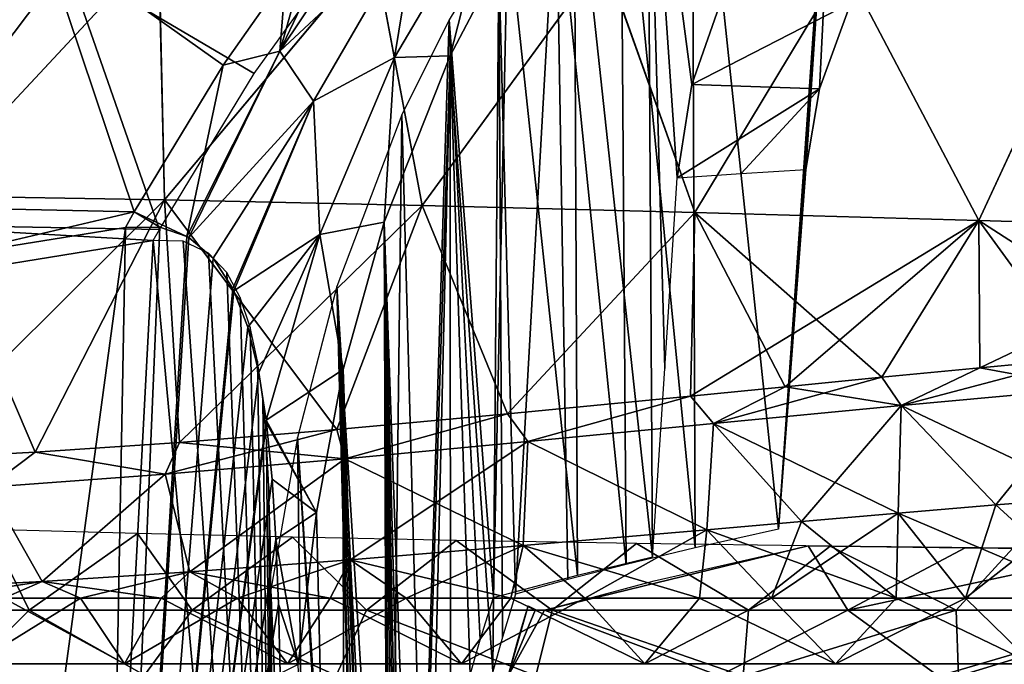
# Model space of a CAD drawing. Header units: millimetres. Extents: x -148 to 148, y -43 to 91.
# Tile 68 of 149: x -74 to -35, y 7 to 33. Entities that reach past the tile are written whole.
import ezdxf

# ---------------------------------------------------------------- set-up
doc = ezdxf.new("R2010")
doc.units = ezdxf.units.MM
doc.header["$LTSCALE"] = 65.185185
for name, color, linetype in [('11', 7, 'CONTINUOUS'), ('12', 7, 'CONTINUOUS'), ('181', 7, 'CONTINUOUS'), ('185', 7, 'CONTINUOUS'), ('186', 7, 'CONTINUOUS'), ('197', 7, 'CONTINUOUS'), ('203', 7, 'CONTINUOUS'), ('208', 7, 'CONTINUOUS'), ('210', 7, 'CONTINUOUS'), ('211', 7, 'CONTINUOUS'), ('233', 7, 'CONTINUOUS'), ('239', 7, 'CONTINUOUS'), ('269', 7, 'CONTINUOUS'), ('291', 7, 'CONTINUOUS'), ('3', 7, 'CONTINUOUS'), ('4', 7, 'CONTINUOUS'), ('6', 7, 'CONTINUOUS'), ('7', 7, 'CONTINUOUS'), ('8', 7, 'CONTINUOUS'), ('9', 7, 'CONTINUOUS')]:
    doc.layers.add(name, color=color, linetype=linetype)

msp = doc.modelspace()

# ---------------------------------------------------------------- linework, layer by layer
at = {"layer": '11', "color": 254, "linetype": 'Continuous', "true_color": 0xb0e0e6}
for points in [[(-31.486, 19.623, 67.603), (-35.483, 19.253, 66.932), (-31.031, 18.43, 68.08), (-31.486, 19.623, 67.603)], [(-35.483, 19.253, 66.932), (-39.433, 18.873, 66.179), (-38.652, 17.739, 66.737), (-35.483, 19.253, 66.932)], [(-31.031, 18.43, 68.08), (-35.483, 19.253, 66.932), (-38.652, 17.739, 66.737), (-31.031, 18.43, 68.08)], [(-39.433, 18.873, 66.179), (-43.32, 18.491, 65.348), (-38.652, 17.739, 66.737), (-39.433, 18.873, 66.179)], [(-43.32, 18.491, 65.348), (-47.128, 18.113, 64.443), (-46.199, 17.011, 65.073), (-43.32, 18.491, 65.348)], [(-38.652, 17.739, 66.737), (-43.32, 18.491, 65.348), (-46.199, 17.011, 65.073), (-38.652, 17.739, 66.737)], [(-30.875, 14.058, 68.85), (-31.031, 18.43, 68.08), (-38.652, 17.739, 66.737), (-30.875, 14.058, 68.85)], [(-47.128, 18.113, 64.443), (-54.481, 17.397, 62.423), (-53.661, 16.285, 63.073), (-47.128, 18.113, 64.443)], [(-46.199, 17.011, 65.073), (-47.128, 18.113, 64.443), (-53.661, 16.285, 63.073), (-46.199, 17.011, 65.073)], [(-38.775, 13.408, 67.453), (-38.652, 17.739, 66.737), (-46.199, 17.011, 65.073), (-38.775, 13.408, 67.453)], [(-38.775, 13.408, 67.453), (-34.843, 13.738, 68.193), (-38.652, 17.739, 66.737), (-38.775, 13.408, 67.453)], [(-34.843, 13.738, 68.193), (-30.875, 14.058, 68.85), (-38.652, 17.739, 66.737), (-34.843, 13.738, 68.193)], [(-54.481, 17.397, 62.423), (-61.347, 16.769, 60.184), (-61.022, 15.594, 60.717), (-54.481, 17.397, 62.423)], [(-53.661, 16.285, 63.073), (-54.481, 17.397, 62.423), (-61.022, 15.594, 60.717), (-53.661, 16.285, 63.073)], [(-61.347, 16.769, 60.184), (-67.674, 16.254, 57.781), (-61.022, 15.594, 60.717), (-61.347, 16.769, 60.184)], [(-46.469, 12.74, 65.743), (-46.199, 17.011, 65.073), (-53.661, 16.285, 63.073), (-46.469, 12.74, 65.743)], [(-46.469, 12.74, 65.743), (-42.655, 13.073, 66.636), (-46.199, 17.011, 65.073), (-46.469, 12.74, 65.743)], [(-42.655, 13.073, 66.636), (-38.775, 13.408, 67.453), (-46.199, 17.011, 65.073), (-42.655, 13.073, 66.636)], [(-67.674, 16.254, 57.781), (-73.482, 15.858, 55.249), (-68.262, 14.972, 57.983), (-67.674, 16.254, 57.781)], [(-61.022, 15.594, 60.717), (-67.674, 16.254, 57.781), (-68.262, 14.972, 57.983), (-61.022, 15.594, 60.717)], [(-53.86, 12.101, 63.746), (-53.661, 16.285, 63.073), (-61.022, 15.594, 60.717), (-53.86, 12.101, 63.746)], [(-53.86, 12.101, 63.746), (-46.469, 12.74, 65.743), (-53.661, 16.285, 63.073), (-53.86, 12.101, 63.746)], [(-73.482, 15.858, 55.249), (-78.798, 15.58, 52.617), (-75.356, 14.45, 54.841), (-73.482, 15.858, 55.249)], [(-68.262, 14.972, 57.983), (-73.482, 15.858, 55.249), (-75.356, 14.45, 54.841), (-68.262, 14.972, 57.983)], [(-67.258, 11.047, 59.117), (-61.022, 15.594, 60.717), (-68.262, 14.972, 57.983), (-67.258, 11.047, 59.117)], [(-67.258, 11.047, 59.117), (-60.815, 11.529, 61.517), (-61.022, 15.594, 60.717), (-67.258, 11.047, 59.117)], [(-60.815, 11.529, 61.517), (-53.86, 12.101, 63.746), (-61.022, 15.594, 60.717), (-60.815, 11.529, 61.517)], [(-73.197, 10.665, 56.579), (-68.262, 14.972, 57.983), (-75.356, 14.45, 54.841), (-73.197, 10.665, 56.579)], [(-73.197, 10.665, 56.579), (-67.258, 11.047, 59.117), (-68.262, 14.972, 57.983), (-73.197, 10.665, 56.579)], [(-78.661, 10.38, 53.931), (-73.197, 10.665, 56.579), (-75.356, 14.45, 54.841), (-78.661, 10.38, 53.931)]]:
    msp.add_3dface(points, dxfattribs=at)
at = {"layer": '12', "color": 254, "linetype": 'Continuous', "true_color": 0xb0e0e6}
for points in [[(-31.486, 19.623, -67.603), (-31.031, 18.43, -68.08), (-38.652, 17.739, -66.737), (-31.486, 19.623, -67.603)], [(-35.483, 19.253, -66.932), (-31.486, 19.623, -67.603), (-38.652, 17.739, -66.737), (-35.483, 19.253, -66.932)], [(-39.433, 18.873, -66.179), (-35.483, 19.253, -66.932), (-38.652, 17.739, -66.737), (-39.433, 18.873, -66.179)], [(-43.32, 18.491, -65.348), (-39.433, 18.873, -66.179), (-46.199, 17.011, -65.073), (-43.32, 18.491, -65.348)], [(-39.433, 18.873, -66.179), (-38.652, 17.739, -66.737), (-46.199, 17.011, -65.073), (-39.433, 18.873, -66.179)], [(-47.128, 18.113, -64.443), (-43.32, 18.491, -65.348), (-46.199, 17.011, -65.073), (-47.128, 18.113, -64.443)], [(-31.031, 18.43, -68.08), (-34.843, 13.738, -68.193), (-38.652, 17.739, -66.737), (-31.031, 18.43, -68.08)], [(-30.875, 14.058, -68.85), (-34.843, 13.738, -68.193), (-31.031, 18.43, -68.08), (-30.875, 14.058, -68.85)], [(-54.481, 17.397, -62.423), (-47.128, 18.113, -64.443), (-53.661, 16.285, -63.073), (-54.481, 17.397, -62.423)], [(-47.128, 18.113, -64.443), (-46.199, 17.011, -65.073), (-53.661, 16.285, -63.073), (-47.128, 18.113, -64.443)], [(-38.652, 17.739, -66.737), (-42.655, 13.073, -66.636), (-46.199, 17.011, -65.073), (-38.652, 17.739, -66.737)], [(-38.775, 13.407, -67.454), (-42.655, 13.073, -66.636), (-38.652, 17.739, -66.737), (-38.775, 13.407, -67.454)], [(-34.843, 13.738, -68.193), (-38.775, 13.407, -67.454), (-38.652, 17.739, -66.737), (-34.843, 13.738, -68.193)], [(-61.347, 16.769, -60.184), (-54.481, 17.397, -62.423), (-61.022, 15.594, -60.717), (-61.347, 16.769, -60.184)], [(-54.481, 17.397, -62.423), (-53.661, 16.285, -63.073), (-61.022, 15.594, -60.717), (-54.481, 17.397, -62.423)], [(-67.674, 16.254, -57.781), (-61.347, 16.769, -60.184), (-68.262, 14.972, -57.983), (-67.674, 16.254, -57.781)], [(-61.347, 16.769, -60.184), (-61.022, 15.594, -60.717), (-68.262, 14.972, -57.983), (-61.347, 16.769, -60.184)], [(-46.199, 17.011, -65.073), (-46.469, 12.74, -65.743), (-53.661, 16.285, -63.073), (-46.199, 17.011, -65.073)], [(-42.655, 13.073, -66.636), (-46.469, 12.74, -65.743), (-46.199, 17.011, -65.073), (-42.655, 13.073, -66.636)], [(-73.482, 15.858, -55.249), (-67.674, 16.254, -57.781), (-68.262, 14.972, -57.983), (-73.482, 15.858, -55.249)], [(-53.661, 16.285, -63.073), (-60.815, 11.529, -61.517), (-61.022, 15.594, -60.717), (-53.661, 16.285, -63.073)], [(-53.86, 12.101, -63.746), (-60.815, 11.529, -61.517), (-53.661, 16.285, -63.073), (-53.86, 12.101, -63.746)], [(-46.469, 12.74, -65.743), (-53.86, 12.101, -63.746), (-53.661, 16.285, -63.073), (-46.469, 12.74, -65.743)], [(-78.798, 15.58, -52.617), (-73.482, 15.858, -55.249), (-75.356, 14.45, -54.841), (-78.798, 15.58, -52.617)], [(-73.482, 15.858, -55.249), (-68.262, 14.972, -57.983), (-75.356, 14.45, -54.841), (-73.482, 15.858, -55.249)], [(-61.022, 15.594, -60.717), (-67.258, 11.047, -59.117), (-68.262, 14.972, -57.983), (-61.022, 15.594, -60.717)], [(-60.815, 11.529, -61.517), (-67.258, 11.047, -59.117), (-61.022, 15.594, -60.717), (-60.815, 11.529, -61.517)], [(-68.262, 14.972, -57.983), (-73.197, 10.665, -56.579), (-75.356, 14.45, -54.841), (-68.262, 14.972, -57.983)], [(-67.258, 11.047, -59.117), (-73.197, 10.665, -56.579), (-68.262, 14.972, -57.983), (-67.258, 11.047, -59.117)], [(-73.197, 10.665, -56.579), (-78.661, 10.379, -53.931), (-75.356, 14.45, -54.841), (-73.197, 10.665, -56.579)]]:
    msp.add_3dface(points, dxfattribs=at)
at = {"layer": '181', "color": 7, "linetype": 'Continuous'}
for points in [[(-83.47, 36.845, -60.083), (-73.226, 36.626, -65.197), (-81.328, 25.779, -67.601), (-83.47, 36.845, -60.083)], [(-81.328, 25.779, -67.601), (-73.226, 36.626, -65.197), (-69.498, 25.533, -72.725), (-81.328, 25.779, -67.601)], [(-69.498, 25.533, -72.725), (-73.226, 36.626, -65.197), (-65.916, 31.427, -71.14), (-69.498, 25.533, -72.725)], [(-73.226, 36.626, -65.197), (-63.403, 35.022, -70.095), (-65.916, 31.427, -71.14), (-73.226, 36.626, -65.197)], [(-81.328, 25.779, -67.601), (-69.498, 25.533, -72.725), (-77.271, 23.708, -70.426), (-81.328, 25.779, -67.601)], [(-69.498, 25.533, -72.725), (-69.848, 24.902, -72.885), (-77.271, 23.708, -70.426), (-69.498, 25.533, -72.725)]]:
    msp.add_3dface(points, dxfattribs=at)
at = {"layer": '185', "color": 7, "linetype": 'Continuous'}
for points in [[(-77.271, 23.708, -70.426), (-69.848, 24.902, -72.885), (-77.901, -34.448, -73.436), (-77.271, 23.708, -70.426)], [(-77.901, -34.448, -73.436), (-69.848, 24.902, -72.885), (-70.962, -34.448, -75.794), (-77.901, -34.448, -73.436)], [(-70.962, -34.448, -75.794), (-69.848, 24.902, -72.885), (-68.475, 24.912, -73.316), (-70.962, -34.448, -75.794)], [(-67.384, 24.539, -73.672), (-70.962, -34.448, -75.794), (-68.475, 24.912, -73.316), (-67.384, 24.539, -73.672)], [(-67.303, 24.494, -73.699), (-70.962, -34.448, -75.794), (-67.384, 24.539, -73.672), (-67.303, 24.494, -73.699)], [(-66.328, 23.667, -74.038), (-70.962, -34.448, -75.794), (-67.303, 24.494, -73.699), (-66.328, 23.667, -74.038)], [(-65.536, 22.441, -74.339), (-70.962, -34.448, -75.794), (-66.328, 23.667, -74.038), (-65.536, 22.441, -74.339)], [(-65.49, 22.346, -74.358), (-70.962, -34.448, -75.794), (-65.536, 22.441, -74.339), (-65.49, 22.346, -74.358)], [(-64.933, 20.887, -74.6), (-70.962, -34.448, -75.794), (-65.49, 22.346, -74.358), (-64.933, 20.887, -74.6)], [(-64.492, 19.071, -74.826), (-70.962, -34.448, -75.794), (-64.933, 20.887, -74.6), (-64.492, 19.071, -74.826)], [(-64.192, 17.153, -75.017), (-70.962, -34.448, -75.794), (-64.492, 19.071, -74.826), (-64.192, 17.153, -75.017)], [(-64.176, 17.029, -75.028), (-70.962, -34.448, -75.794), (-64.192, 17.153, -75.017), (-64.176, 17.029, -75.028)], [(-63.955, 14.781, -75.214), (-70.962, -34.448, -75.794), (-64.176, 17.029, -75.028), (-63.955, 14.781, -75.214)], [(-63.803, 12.349, -75.389), (-70.962, -34.448, -75.794), (-63.955, 14.781, -75.214), (-63.803, 12.349, -75.389)], [(-63.701, 9.749, -75.56), (-70.962, -34.448, -75.794), (-63.803, 12.349, -75.389), (-63.701, 9.749, -75.56)], [(-63.631, 6.963, -75.731), (-70.962, -34.448, -75.794), (-63.701, 9.749, -75.56), (-63.631, 6.963, -75.731)]]:
    msp.add_3dface(points, dxfattribs=at)
at = {"layer": '186', "color": 7, "linetype": 'Continuous'}
for points in [[(-40.887, 51.266, -64.828), (-43.581, 12.76, -67.533), (-47.075, 45.798, -66.666), (-40.887, 51.266, -64.828)], [(-43.041, 19.951, -67.012), (-43.581, 12.76, -67.533), (-40.887, 51.266, -64.828), (-43.041, 19.951, -67.012)], [(-42.484, 27.228, -66.487), (-43.041, 19.951, -67.012), (-40.887, 51.266, -64.828), (-42.484, 27.228, -66.487)], [(-41.939, 30.473, -66.184), (-42.484, 27.228, -66.487), (-40.887, 51.266, -64.828), (-41.939, 30.473, -66.184)], [(-40.681, 33.933, -65.712), (-41.939, 30.473, -66.184), (-40.887, 51.266, -64.828), (-40.681, 33.933, -65.712)], [(-47.075, 45.798, -66.666), (-46.938, 12.02, -68.465), (-49.937, 42.606, -67.685), (-47.075, 45.798, -66.666)], [(-43.581, 12.76, -67.533), (-46.938, 12.02, -68.465), (-47.075, 45.798, -66.666), (-43.581, 12.76, -67.533)], [(-49.937, 42.606, -67.685), (-49.709, 11.35, -69.328), (-52.522, 39.192, -68.722), (-49.937, 42.606, -67.685)], [(-46.938, 12.02, -68.465), (-49.709, 11.35, -69.328), (-49.937, 42.606, -67.685), (-46.938, 12.02, -68.465)], [(-52.522, 39.192, -68.722), (-54.157, 10.151, -70.93), (-54.84, 35.528, -69.77), (-52.522, 39.192, -68.722)], [(-52.055, 10.739, -70.136), (-54.157, 10.151, -70.93), (-52.522, 39.192, -68.722), (-52.055, 10.739, -70.136)], [(-49.709, 11.35, -69.328), (-52.055, 10.739, -70.136), (-52.522, 39.192, -68.722), (-49.709, 11.35, -69.328)], [(-54.84, 35.528, -69.77), (-55.072, 7.039, -71.46), (-56.789, 31.807, -70.761), (-54.84, 35.528, -69.77)], [(-54.683, 8.414, -71.229), (-55.072, 7.039, -71.46), (-54.84, 35.528, -69.77), (-54.683, 8.414, -71.229)], [(-54.157, 10.151, -70.93), (-54.683, 8.414, -71.229), (-54.84, 35.528, -69.77), (-54.157, 10.151, -70.93)], [(-56.789, 31.807, -70.761), (-58.165, -11.17, -73.83), (-59.452, 25.118, -72.343), (-56.789, 31.807, -70.761)], [(-57.689, -6.353, -73.332), (-58.165, -11.17, -73.83), (-56.789, 31.807, -70.761), (-57.689, -6.353, -73.332)], [(-56.78, -0.412, -72.588), (-57.689, -6.353, -73.332), (-56.789, 31.807, -70.761), (-56.78, -0.412, -72.588)], [(-55.072, 7.039, -71.46), (-56.78, -0.412, -72.588), (-56.789, 31.807, -70.761), (-55.072, 7.039, -71.46)], [(-59.452, 25.118, -72.343), (-59.235, -34.448, -75.713), (-61.092, 19.184, -73.526), (-59.452, 25.118, -72.343)], [(-58.165, -11.17, -73.83), (-58.4, -14.806, -74.152), (-59.452, 25.118, -72.343), (-58.165, -11.17, -73.83)], [(-58.4, -14.806, -74.152), (-58.557, -18.567, -74.446), (-59.452, 25.118, -72.343), (-58.4, -14.806, -74.152)], [(-58.557, -18.567, -74.446), (-58.684, -22.245, -74.722), (-59.452, 25.118, -72.343), (-58.557, -18.567, -74.446)], [(-58.684, -22.245, -74.722), (-58.838, -25.822, -75.006), (-59.452, 25.118, -72.343), (-58.684, -22.245, -74.722)], [(-58.838, -25.822, -75.006), (-59.039, -30.161, -75.361), (-59.452, 25.118, -72.343), (-58.838, -25.822, -75.006)], [(-59.039, -30.161, -75.361), (-59.235, -34.448, -75.713), (-59.452, 25.118, -72.343), (-59.039, -30.161, -75.361)], [(-61.092, 19.184, -73.526), (-61.06, -34.448, -76.714), (-62.173, 13.434, -74.473), (-61.092, 19.184, -73.526)], [(-59.235, -34.448, -75.713), (-61.06, -34.448, -76.714), (-61.092, 19.184, -73.526), (-59.235, -34.448, -75.713)], [(-62.173, 13.434, -74.473), (-61.06, -34.448, -76.714), (-62.901, 7.315, -75.281), (-62.173, 13.434, -74.473)]]:
    msp.add_3dface(points, dxfattribs=at)
at = {"layer": '197', "color": 7, "linetype": 'Continuous'}
for points in [[(-73.725, 9.5, 64.716), (-79.902, 9.5, 62.215), (-76.355, 6.909, 64.421), (-73.725, 9.5, 64.716)], [(-69.082, 6.895, 67.099), (-73.725, 9.5, 64.716), (-76.355, 6.909, 64.421), (-69.082, 6.895, 67.099)], [(-67.169, 9.5, 67.061), (-73.725, 9.5, 64.716), (-69.082, 6.895, 67.099), (-67.169, 9.5, 67.061)], [(-61.38, 6.881, 69.549), (-67.169, 9.5, 67.061), (-69.082, 6.895, 67.099), (-61.38, 6.881, 69.549)], [(-60.158, 9.5, 69.251), (-67.169, 9.5, 67.061), (-61.38, 6.881, 69.549), (-60.158, 9.5, 69.251)], [(-53.342, 6.869, 71.724), (-60.158, 9.5, 69.251), (-61.38, 6.881, 69.549), (-53.342, 6.869, 71.724)], [(-52.693, 9.5, 71.257), (-60.158, 9.5, 69.251), (-53.342, 6.869, 71.724), (-52.693, 9.5, 71.257)], [(-45.002, 6.858, 73.607), (-52.693, 9.5, 71.257), (-53.342, 6.869, 71.724), (-45.002, 6.858, 73.607)], [(-44.79, 9.5, 73.043), (-52.693, 9.5, 71.257), (-45.002, 6.858, 73.607), (-44.79, 9.5, 73.043)], [(-36.349, 6.848, 75.185), (-36.434, 9.5, 74.581), (-45.002, 6.858, 73.607), (-36.349, 6.848, 75.185)], [(-36.434, 9.5, 74.581), (-44.79, 9.5, 73.043), (-45.002, 6.858, 73.607), (-36.434, 9.5, 74.581)], [(-27.681, 9.5, 75.829), (-36.434, 9.5, 74.581), (-36.349, 6.848, 75.185), (-27.681, 9.5, 75.829)], [(-27.483, 6.839, 76.431), (-27.681, 9.5, 75.829), (-36.349, 6.848, 75.185), (-27.483, 6.839, 76.431)]]:
    msp.add_3dface(points, dxfattribs=at)
at = {"layer": '203', "color": 7, "linetype": 'Continuous'}
for points in [[(-79.902, 9.5, 62.215), (-73.725, 9.5, 64.716), (-75.326, 12.747, 56.589), (-79.902, 9.5, 62.215)], [(-75.326, 12.747, 56.589), (-73.725, 9.5, 64.716), (-69.369, 12.585, 59.282), (-75.326, 12.747, 56.589)], [(-73.725, 9.5, 64.716), (-67.169, 9.5, 67.061), (-69.369, 12.585, 59.282), (-73.725, 9.5, 64.716)], [(-69.369, 12.585, 59.282), (-67.169, 9.5, 67.061), (-63.129, 12.438, 61.755), (-69.369, 12.585, 59.282)], [(-67.169, 9.5, 67.061), (-60.158, 9.5, 69.251), (-63.129, 12.438, 61.755), (-67.169, 9.5, 67.061)], [(-63.129, 12.438, 61.755), (-60.158, 9.5, 69.251), (-56.546, 12.306, 64.022), (-63.129, 12.438, 61.755)], [(-60.158, 9.5, 69.251), (-52.693, 9.5, 71.257), (-56.546, 12.306, 64.022), (-60.158, 9.5, 69.251)], [(-56.546, 12.306, 64.022), (-52.693, 9.5, 71.257), (-49.301, 12.185, 66.153), (-56.546, 12.306, 64.022)], [(-52.693, 9.5, 71.257), (-44.79, 9.5, 73.043), (-49.301, 12.185, 66.153), (-52.693, 9.5, 71.257)], [(-49.301, 12.185, 66.153), (-44.79, 9.5, 73.043), (-41.502, 12.076, 68.065), (-49.301, 12.185, 66.153)], [(-44.79, 9.5, 73.043), (-36.434, 9.5, 74.581), (-41.502, 12.076, 68.065), (-44.79, 9.5, 73.043)], [(-41.502, 12.076, 68.065), (-36.434, 9.5, 74.581), (-34.16, 11.995, 69.526), (-41.502, 12.076, 68.065)], [(-36.434, 9.5, 74.581), (-27.681, 9.5, 75.829), (-34.16, 11.995, 69.526), (-36.434, 9.5, 74.581)]]:
    msp.add_3dface(points, dxfattribs=at)
at = {"layer": '208', "color": 7, "linetype": 'Continuous'}
for points in [[(-72.229, 35.55, -63.162), (-82.333, 35.731, -58.143), (-80.166, 25.036, -65.485), (-72.229, 35.55, -63.162)], [(-68.487, 24.822, -70.523), (-72.229, 35.55, -63.162), (-80.166, 25.036, -65.485), (-68.487, 24.822, -70.523)], [(-61.662, 35.288, -67.549), (-72.229, 35.55, -63.162), (-64.677, 31.086, -68.802), (-61.662, 35.288, -67.549)], [(-64.677, 31.086, -68.802), (-72.229, 35.55, -63.162), (-68.487, 24.822, -70.523), (-64.677, 31.086, -68.802)], [(-68.487, 24.822, -70.523), (-80.166, 25.036, -65.485), (-68.734, 24.371, -70.64), (-68.487, 24.822, -70.523)], [(-68.734, 24.371, -70.64), (-80.166, 25.036, -65.485), (-76.022, 23.195, -68.241), (-68.734, 24.371, -70.64)]]:
    msp.add_3dface(points, dxfattribs=at)
at = {"layer": '210', "color": 7, "linetype": 'Continuous'}
for points in [[(-48.854, 44.21, -64.657), (-51.808, 40.809, -65.752), (-48.654, 11.651, -66.374), (-48.854, 44.21, -64.657)], [(-47.656, 26.901, -65.257), (-48.854, 44.21, -64.657), (-48.162, 19.228, -65.818), (-47.656, 26.901, -65.257)], [(-48.162, 19.228, -65.818), (-48.854, 44.21, -64.657), (-48.654, 11.651, -66.374), (-48.162, 19.228, -65.818)], [(-47.068, 30.646, -64.889), (-48.854, 44.21, -64.657), (-47.656, 26.901, -65.257), (-47.068, 30.646, -64.889)], [(-45.789, 34.331, -64.346), (-48.854, 44.21, -64.657), (-47.068, 30.646, -64.889), (-45.789, 34.331, -64.346)], [(-51.808, 40.809, -65.752), (-54.472, 37.15, -66.87), (-51.676, 10.915, -67.355), (-51.808, 40.809, -65.752)], [(-48.654, 11.651, -66.374), (-51.808, 40.809, -65.752), (-51.676, 10.915, -67.355), (-48.654, 11.651, -66.374)], [(-54.472, 37.15, -66.87), (-56.833, 33.247, -67.991), (-55.043, 10.02, -68.596), (-54.472, 37.15, -66.87)], [(-51.676, 10.915, -67.355), (-54.472, 37.15, -66.87), (-55.043, 10.02, -68.596), (-51.676, 10.915, -67.355)], [(-56.833, 33.247, -67.991), (-58.74, 29.426, -69.01), (-57.909, -1.257, -70.397), (-56.833, 33.247, -67.991)], [(-55.992, 6.908, -69.139), (-56.833, 33.247, -67.991), (-57.909, -1.257, -70.397), (-55.992, 6.908, -69.139)], [(-55.58, 8.31, -68.898), (-56.833, 33.247, -67.991), (-55.992, 6.908, -69.139), (-55.58, 8.31, -68.898)], [(-55.043, 10.02, -68.596), (-56.833, 33.247, -67.991), (-55.58, 8.31, -68.898), (-55.043, 10.02, -68.596)], [(-58.74, 29.426, -69.01), (-61.347, 22.529, -70.64), (-59.229, -11.301, -71.572), (-58.74, 29.426, -69.01)], [(-57.909, -1.257, -70.397), (-58.74, 29.426, -69.01), (-59.229, -11.301, -71.572), (-57.909, -1.257, -70.397)], [(-61.347, 22.529, -70.64), (-62.935, 16.45, -71.844), (-60.031, -27.554, -72.906), (-61.347, 22.529, -70.64)], [(-59.95, -25.952, -72.772), (-61.347, 22.529, -70.64), (-60.031, -27.554, -72.906), (-59.95, -25.952, -72.772)], [(-59.783, -22.331, -72.478), (-61.347, 22.529, -70.64), (-59.95, -25.952, -72.772), (-59.783, -22.331, -72.478)], [(-59.648, -18.697, -72.201), (-61.347, 22.529, -70.64), (-59.783, -22.331, -72.478), (-59.648, -18.697, -72.201)], [(-59.482, -14.991, -71.906), (-61.347, 22.529, -70.64), (-59.648, -18.697, -72.201), (-59.482, -14.991, -71.906)], [(-59.229, -11.301, -71.572), (-61.347, 22.529, -70.64), (-59.482, -14.991, -71.906), (-59.229, -11.301, -71.572)], [(-64.006, 10.322, -72.838), (-62.314, -29.154, -74.228), (-62.935, 16.45, -71.844), (-64.006, 10.322, -72.838)], [(-62.935, 16.45, -71.844), (-60.111, -29.154, -73.039), (-60.031, -27.554, -72.906), (-62.935, 16.45, -71.844)], [(-62.314, -29.154, -74.228), (-60.111, -29.154, -73.039), (-62.935, 16.45, -71.844), (-62.314, -29.154, -74.228)], [(-63.858, -9.725, -73.973), (-62.314, -29.154, -74.228), (-64.006, 10.322, -72.838), (-63.858, -9.725, -73.973)]]:
    msp.add_3dface(points, dxfattribs=at)
at = {"layer": '211', "color": 7, "linetype": 'Continuous'}
for points in [[(-68.734, 24.371, -70.64), (-76.022, 23.195, -68.241), (-71.57, -29.3, -72.681), (-68.734, 24.371, -70.64)], [(-63.784, -29.3, -75.061), (-68.734, 24.371, -70.64), (-71.57, -29.3, -72.681), (-63.784, -29.3, -75.061)], [(-67.53, 24.349, -71.018), (-68.734, 24.371, -70.64), (-63.784, -29.3, -75.061), (-67.53, 24.349, -71.018)], [(-66.511, 23.869, -71.357), (-67.53, 24.349, -71.018), (-63.784, -29.3, -75.061), (-66.511, 23.869, -71.357)], [(-65.772, 23.085, -71.622), (-66.511, 23.869, -71.357), (-63.784, -29.3, -75.061), (-65.772, 23.085, -71.622)], [(-71.57, -29.3, -72.681), (-76.022, 23.195, -68.241), (-79.261, -29.3, -69.975), (-71.57, -29.3, -72.681)], [(-65.235, 22.08, -71.837), (-65.772, 23.085, -71.622), (-63.784, -29.3, -75.061), (-65.235, 22.08, -71.837)], [(-64.836, 20.886, -72.02), (-65.235, 22.08, -71.837), (-63.784, -29.3, -75.061), (-64.836, 20.886, -72.02)], [(-64.541, 19.517, -72.181), (-64.836, 20.886, -72.02), (-63.784, -29.3, -75.061), (-64.541, 19.517, -72.181)], [(-64.329, 17.989, -72.326), (-64.541, 19.517, -72.181), (-63.784, -29.3, -75.061), (-64.329, 17.989, -72.326)], [(-64.184, 16.314, -72.46), (-64.329, 17.989, -72.326), (-63.784, -29.3, -75.061), (-64.184, 16.314, -72.46)], [(-64.089, 14.484, -72.587), (-64.184, 16.314, -72.46), (-63.784, -29.3, -75.061), (-64.089, 14.484, -72.587)], [(-64.033, 12.489, -72.712), (-64.089, 14.484, -72.587), (-63.784, -29.3, -75.061), (-64.033, 12.489, -72.712)], [(-64.006, 10.322, -72.838), (-64.033, 12.489, -72.712), (-63.784, -29.3, -75.061), (-64.006, 10.322, -72.838)], [(-63.858, -9.725, -73.973), (-64.006, 10.322, -72.838), (-63.784, -29.3, -75.061), (-63.858, -9.725, -73.973)]]:
    msp.add_3dface(points, dxfattribs=at)
at = {"layer": '233', "color": 7, "linetype": 'Continuous'}
for points in [[(-53.655, 9.675, -70.973), (-53.364, 9.54, -71.08), (-54.465, 6.871, -71.443), (-53.655, 9.675, -70.973)], [(-54.065, 8.297, -71.206), (-53.655, 9.675, -70.973), (-54.465, 6.871, -71.443), (-54.065, 8.297, -71.206)], [(-53.364, 9.54, -71.08), (-52.999, 9.5, -71.181), (-54.465, 6.871, -71.443), (-53.364, 9.54, -71.08)], [(-54.465, 6.871, -71.443), (-52.999, 9.5, -71.181), (-45.965, 6.859, -73.408), (-54.465, 6.871, -71.443)], [(-52.999, 9.5, -71.181), (-40.799, 9.5, -73.821), (-45.965, 6.859, -73.408), (-52.999, 9.5, -71.181)], [(-45.965, 6.859, -73.408), (-40.799, 9.5, -73.821), (-37.148, 6.848, -75.055), (-45.965, 6.859, -73.408)], [(-40.799, 9.5, -73.821), (-28.122, 9.5, -75.774), (-37.148, 6.848, -75.055), (-40.799, 9.5, -73.821)], [(-37.148, 6.848, -75.055), (-28.122, 9.5, -75.774), (-28.097, 6.84, -76.357), (-37.148, 6.848, -75.055)]]:
    msp.add_3dface(points, dxfattribs=at)
at = {"layer": '239', "color": 7, "linetype": 'Continuous'}
for points in [[(-40.799, 9.5, -73.821), (-52.999, 9.5, -71.181), (-42.39, 12.088, -67.866), (-40.799, 9.5, -73.821)], [(-42.39, 12.088, -67.866), (-52.999, 9.5, -71.181), (-48.582, 10.681, -69.631), (-42.39, 12.088, -67.866)], [(-36.08, 12.013, -69.177), (-40.799, 9.5, -73.821), (-42.39, 12.088, -67.866), (-36.08, 12.013, -69.177)], [(-29.427, 11.952, -70.305), (-40.799, 9.5, -73.821), (-36.08, 12.013, -69.177), (-29.427, 11.952, -70.305)], [(-28.122, 9.5, -75.774), (-40.799, 9.5, -73.821), (-29.427, 11.952, -70.305), (-28.122, 9.5, -75.774)]]:
    msp.add_3dface(points, dxfattribs=at)
at = {"layer": '269', "color": 7, "linetype": 'Continuous'}
for points in [[(-63.649, 31.996, -71.494), (-60.369, 38.867, -68.918), (-59.022, 38.911, -69.269), (-63.649, 31.996, -71.494)], [(-63.649, 31.996, -71.494), (-59.022, 38.911, -69.269), (-58.151, 37.119, -70.082), (-63.649, 31.996, -71.494)], [(-62.41, 36.335, -69.7), (-60.369, 38.867, -68.918), (-63.649, 31.996, -71.494), (-62.41, 36.335, -69.7)], [(-55.118, 38.373, -69.496), (-56.789, 31.807, -70.761), (-59.032, 31.731, -71.477), (-55.118, 38.373, -69.496)], [(-55.118, 38.373, -69.496), (-59.032, 31.731, -71.477), (-58.151, 37.119, -70.082), (-55.118, 38.373, -69.496)], [(-54.84, 35.528, -69.77), (-56.789, 31.807, -70.761), (-55.118, 38.373, -69.496), (-54.84, 35.528, -69.77)], [(-62.295, 29.985, -72.276), (-63.649, 31.996, -71.494), (-58.151, 37.119, -70.082), (-62.295, 29.985, -72.276)], [(-59.032, 31.731, -71.477), (-62.295, 29.985, -72.276), (-58.151, 37.119, -70.082), (-59.032, 31.731, -71.477)], [(-63.403, 35.022, -70.095), (-62.41, 36.335, -69.7), (-63.649, 31.996, -71.494), (-63.403, 35.022, -70.095)], [(-65.916, 31.427, -71.14), (-63.403, 35.022, -70.095), (-63.649, 31.996, -71.494), (-65.916, 31.427, -71.14)], [(-67.384, 24.539, -73.672), (-65.916, 31.427, -71.14), (-63.649, 31.996, -71.494), (-67.384, 24.539, -73.672)], [(-67.303, 24.494, -73.699), (-67.384, 24.539, -73.672), (-63.649, 31.996, -71.494), (-67.303, 24.494, -73.699)], [(-67.303, 24.494, -73.699), (-63.649, 31.996, -71.494), (-62.295, 29.985, -72.276), (-67.303, 24.494, -73.699)], [(-59.032, 31.731, -71.477), (-62.03, 24.61, -73.352), (-62.295, 29.985, -72.276), (-59.032, 31.731, -71.477)], [(-59.032, 31.731, -71.477), (-59.452, 25.118, -72.343), (-62.03, 24.61, -73.352), (-59.032, 31.731, -71.477)], [(-56.789, 31.807, -70.761), (-59.452, 25.118, -72.343), (-59.032, 31.731, -71.477), (-56.789, 31.807, -70.761)], [(-69.498, 25.533, -72.725), (-65.916, 31.427, -71.14), (-67.384, 24.539, -73.672), (-69.498, 25.533, -72.725)], [(-66.328, 23.667, -74.038), (-67.303, 24.494, -73.699), (-62.295, 29.985, -72.276), (-66.328, 23.667, -74.038)], [(-65.536, 22.441, -74.339), (-66.328, 23.667, -74.038), (-62.295, 29.985, -72.276), (-65.536, 22.441, -74.339)], [(-65.49, 22.346, -74.358), (-65.536, 22.441, -74.339), (-62.295, 29.985, -72.276), (-65.49, 22.346, -74.358)], [(-62.03, 24.61, -73.352), (-65.49, 22.346, -74.358), (-62.295, 29.985, -72.276), (-62.03, 24.61, -73.352)], [(-69.848, 24.902, -72.885), (-69.498, 25.533, -72.725), (-68.475, 24.912, -73.316), (-69.848, 24.902, -72.885)], [(-69.498, 25.533, -72.725), (-67.384, 24.539, -73.672), (-68.475, 24.912, -73.316), (-69.498, 25.533, -72.725)], [(-59.452, 25.118, -72.343), (-61.092, 19.184, -73.526), (-62.03, 24.61, -73.352), (-59.452, 25.118, -72.343)], [(-64.933, 20.887, -74.6), (-65.49, 22.346, -74.358), (-62.03, 24.61, -73.352), (-64.933, 20.887, -74.6)], [(-64.492, 19.071, -74.826), (-64.933, 20.887, -74.6), (-62.03, 24.61, -73.352), (-64.492, 19.071, -74.826)], [(-64.192, 17.153, -75.017), (-64.492, 19.071, -74.826), (-62.03, 24.61, -73.352), (-64.192, 17.153, -75.017)], [(-61.092, 19.184, -73.526), (-64.192, 17.153, -75.017), (-62.03, 24.61, -73.352), (-61.092, 19.184, -73.526)], [(-64.192, 17.153, -75.017), (-61.092, 19.184, -73.526), (-62.173, 13.434, -74.473), (-64.192, 17.153, -75.017)], [(-64.176, 17.029, -75.028), (-64.192, 17.153, -75.017), (-62.173, 13.434, -74.473), (-64.176, 17.029, -75.028)], [(-63.955, 14.781, -75.214), (-64.176, 17.029, -75.028), (-62.173, 13.434, -74.473), (-63.955, 14.781, -75.214)], [(-63.803, 12.349, -75.389), (-63.955, 14.781, -75.214), (-62.173, 13.434, -74.473), (-63.803, 12.349, -75.389)], [(-63.803, 12.349, -75.389), (-62.173, 13.434, -74.473), (-62.901, 7.315, -75.281), (-63.803, 12.349, -75.389)], [(-63.701, 9.749, -75.56), (-63.803, 12.349, -75.389), (-62.901, 7.315, -75.281), (-63.701, 9.749, -75.56)], [(-63.631, 6.963, -75.731), (-63.701, 9.749, -75.56), (-62.901, 7.315, -75.281), (-63.631, 6.963, -75.731)]]:
    msp.add_3dface(points, dxfattribs=at)
at = {"layer": '291', "color": 7, "linetype": 'Continuous'}
for points in [[(-40.681, 33.933, -65.712), (-45.789, 34.331, -64.346), (-47.068, 30.646, -64.889), (-40.681, 33.933, -65.712)], [(-41.939, 30.473, -66.184), (-40.681, 33.933, -65.712), (-47.068, 30.646, -64.889), (-41.939, 30.473, -66.184)], [(-41.939, 30.473, -66.184), (-47.068, 30.646, -64.889), (-47.656, 26.901, -65.257), (-41.939, 30.473, -66.184)], [(-41.939, 30.473, -66.184), (-47.656, 26.901, -65.257), (-45.091, 27.064, -65.888), (-41.939, 30.473, -66.184)], [(-42.484, 27.228, -66.487), (-41.939, 30.473, -66.184), (-45.091, 27.064, -65.888), (-42.484, 27.228, -66.487)]]:
    msp.add_3dface(points, dxfattribs=at)
at = {"layer": '3', "color": 254, "linetype": 'Continuous', "true_color": 0xb0e0e6}
for points in [[(-68.521, 36.244, -46.595), (-77.903, 26.17, -47.788), (-76.544, 36.355, -41.757), (-68.521, 36.244, -46.595)], [(-68.284, 26.014, -52.983), (-77.903, 26.17, -47.788), (-68.521, 36.244, -46.595), (-68.284, 26.014, -52.983)], [(-59.846, 36.051, -50.962), (-68.284, 26.014, -52.983), (-68.521, 36.244, -46.595), (-59.846, 36.051, -50.962)], [(-57.921, 25.787, -57.552), (-68.284, 26.014, -52.983), (-59.846, 36.051, -50.962), (-57.921, 25.787, -57.552)], [(-50.619, 35.789, -54.803), (-57.921, 25.787, -57.552), (-59.846, 36.051, -50.962), (-50.619, 35.789, -54.803)], [(-46.952, 25.505, -61.429), (-57.921, 25.787, -57.552), (-50.619, 35.789, -54.803), (-46.952, 25.505, -61.429)], [(-40.943, 35.47, -58.07), (-46.952, 25.505, -61.429), (-50.619, 35.789, -54.803), (-40.943, 35.47, -58.07)], [(-35.522, 25.18, -64.556), (-46.952, 25.505, -61.429), (-40.943, 35.47, -58.07), (-35.522, 25.18, -64.556)], [(-30.928, 35.105, -60.719), (-35.522, 25.18, -64.556), (-40.943, 35.47, -58.07), (-30.928, 35.105, -60.719)], [(-23.782, 24.827, -66.879), (-35.522, 25.18, -64.556), (-30.928, 35.105, -60.719), (-23.782, 24.827, -66.879)], [(-68.284, 26.014, -52.983), (-78.798, 15.58, -52.617), (-77.903, 26.17, -47.788), (-68.284, 26.014, -52.983)], [(-73.482, 15.858, -55.249), (-78.798, 15.58, -52.617), (-68.284, 26.014, -52.983), (-73.482, 15.858, -55.249)], [(-67.674, 16.254, -57.781), (-73.482, 15.858, -55.249), (-68.284, 26.014, -52.983), (-67.674, 16.254, -57.781)], [(-57.921, 25.787, -57.552), (-67.674, 16.254, -57.781), (-68.284, 26.014, -52.983), (-57.921, 25.787, -57.552)], [(-61.347, 16.769, -60.184), (-67.674, 16.254, -57.781), (-57.921, 25.787, -57.552), (-61.347, 16.769, -60.184)], [(-54.481, 17.397, -62.423), (-61.347, 16.769, -60.184), (-57.921, 25.787, -57.552), (-54.481, 17.397, -62.423)], [(-46.952, 25.505, -61.429), (-54.481, 17.397, -62.423), (-57.921, 25.787, -57.552), (-46.952, 25.505, -61.429)], [(-47.128, 18.113, -64.443), (-54.481, 17.397, -62.423), (-46.952, 25.505, -61.429), (-47.128, 18.113, -64.443)], [(-35.522, 25.18, -64.556), (-47.128, 18.113, -64.443), (-46.952, 25.505, -61.429), (-35.522, 25.18, -64.556)], [(-43.32, 18.491, -65.348), (-47.128, 18.113, -64.443), (-35.522, 25.18, -64.556), (-43.32, 18.491, -65.348)], [(-39.433, 18.873, -66.179), (-43.32, 18.491, -65.348), (-35.522, 25.18, -64.556), (-39.433, 18.873, -66.179)], [(-35.483, 19.253, -66.932), (-39.433, 18.873, -66.179), (-35.522, 25.18, -64.556), (-35.483, 19.253, -66.932)], [(-23.782, 24.827, -66.879), (-35.483, 19.253, -66.932), (-35.522, 25.18, -64.556), (-23.782, 24.827, -66.879)], [(-31.486, 19.623, -67.603), (-35.483, 19.253, -66.932), (-23.782, 24.827, -66.879), (-31.486, 19.623, -67.603)]]:
    msp.add_3dface(points, dxfattribs=at)
at = {"layer": '4', "color": 254, "linetype": 'Continuous', "true_color": 0xb0e0e6}
for points in [[(-68.515, 36.254, 46.591), (-76.537, 36.366, 41.753), (-77.903, 26.17, 47.788), (-68.515, 36.254, 46.591)], [(-68.284, 26.014, 52.983), (-68.515, 36.254, 46.591), (-77.903, 26.17, 47.788), (-68.284, 26.014, 52.983)], [(-59.842, 36.06, 50.958), (-68.515, 36.254, 46.591), (-68.284, 26.014, 52.983), (-59.842, 36.06, 50.958)], [(-57.921, 25.787, 57.552), (-59.842, 36.06, 50.958), (-68.284, 26.014, 52.983), (-57.921, 25.787, 57.552)], [(-50.615, 35.797, 54.8), (-59.842, 36.06, 50.958), (-57.921, 25.787, 57.552), (-50.615, 35.797, 54.8)], [(-46.952, 25.505, 61.43), (-50.615, 35.797, 54.8), (-57.921, 25.787, 57.552), (-46.952, 25.505, 61.43)], [(-40.941, 35.476, 58.067), (-50.615, 35.797, 54.8), (-46.952, 25.505, 61.43), (-40.941, 35.476, 58.067)], [(-35.522, 25.18, 64.556), (-40.941, 35.476, 58.067), (-46.952, 25.505, 61.43), (-35.522, 25.18, 64.556)], [(-30.927, 35.109, 60.717), (-40.941, 35.476, 58.067), (-35.522, 25.18, 64.556), (-30.927, 35.109, 60.717)], [(-23.782, 24.827, 66.879), (-30.927, 35.109, 60.717), (-35.522, 25.18, 64.556), (-23.782, 24.827, 66.879)], [(-73.482, 15.858, 55.249), (-77.903, 26.17, 47.788), (-78.798, 15.58, 52.617), (-73.482, 15.858, 55.249)], [(-68.284, 26.014, 52.983), (-77.903, 26.17, 47.788), (-73.482, 15.858, 55.249), (-68.284, 26.014, 52.983)], [(-67.674, 16.254, 57.781), (-68.284, 26.014, 52.983), (-73.482, 15.858, 55.249), (-67.674, 16.254, 57.781)], [(-57.921, 25.787, 57.552), (-68.284, 26.014, 52.983), (-61.347, 16.769, 60.184), (-57.921, 25.787, 57.552)], [(-61.347, 16.769, 60.184), (-68.284, 26.014, 52.983), (-67.674, 16.254, 57.781), (-61.347, 16.769, 60.184)], [(-54.481, 17.397, 62.423), (-57.921, 25.787, 57.552), (-61.347, 16.769, 60.184), (-54.481, 17.397, 62.423)], [(-46.952, 25.505, 61.43), (-57.921, 25.787, 57.552), (-54.481, 17.397, 62.423), (-46.952, 25.505, 61.43)], [(-47.128, 18.113, 64.443), (-46.952, 25.505, 61.43), (-54.481, 17.397, 62.423), (-47.128, 18.113, 64.443)], [(-43.32, 18.491, 65.348), (-46.952, 25.505, 61.43), (-47.128, 18.113, 64.443), (-43.32, 18.491, 65.348)], [(-35.522, 25.18, 64.556), (-46.952, 25.505, 61.43), (-39.433, 18.873, 66.179), (-35.522, 25.18, 64.556)], [(-39.433, 18.873, 66.179), (-46.952, 25.505, 61.43), (-43.32, 18.491, 65.348), (-39.433, 18.873, 66.179)], [(-35.483, 19.253, 66.932), (-35.522, 25.18, 64.556), (-39.433, 18.873, 66.179), (-35.483, 19.253, 66.932)], [(-23.782, 24.827, 66.879), (-35.522, 25.18, 64.556), (-27.459, 19.975, 68.19), (-23.782, 24.827, 66.879)], [(-27.459, 19.975, 68.19), (-35.522, 25.18, 64.556), (-31.486, 19.623, 67.603), (-27.459, 19.975, 68.19)], [(-31.486, 19.623, 67.603), (-35.522, 25.18, 64.556), (-35.483, 19.253, 66.932), (-31.486, 19.623, 67.603)]]:
    msp.add_3dface(points, dxfattribs=at)
at = {"layer": '6', "color": 254, "linetype": 'Continuous', "true_color": 0xb0e0e6}
for points in [[(-34.843, 13.738, -68.193), (-30.875, 14.058, -68.85), (-36.066, 9.986, -68.167), (-34.843, 13.738, -68.193)], [(-36.066, 9.986, -68.167), (-30.875, 14.058, -68.85), (-28.051, 9.986, -69.493), (-36.066, 9.986, -68.167)], [(-38.775, 13.407, -67.454), (-34.843, 13.738, -68.193), (-36.066, 9.986, -68.167), (-38.775, 13.407, -67.454)], [(-46.469, 12.74, -65.743), (-42.655, 13.073, -66.636), (-43.866, 9.986, -66.522), (-46.469, 12.74, -65.743)], [(-42.655, 13.073, -66.636), (-38.775, 13.407, -67.454), (-43.866, 9.986, -66.522), (-42.655, 13.073, -66.636)], [(-43.866, 9.986, -66.522), (-38.775, 13.407, -67.454), (-36.066, 9.986, -68.167), (-43.866, 9.986, -66.522)], [(-53.86, 12.101, -63.746), (-46.469, 12.74, -65.743), (-51.372, 9.986, -64.585), (-53.86, 12.101, -63.746)], [(-51.372, 9.986, -64.585), (-46.469, 12.74, -65.743), (-43.866, 9.986, -66.522), (-51.372, 9.986, -64.585)], [(-60.815, 11.529, -61.517), (-53.86, 12.101, -63.746), (-58.557, 9.986, -62.375), (-60.815, 11.529, -61.517)], [(-58.557, 9.986, -62.375), (-53.86, 12.101, -63.746), (-51.372, 9.986, -64.585), (-58.557, 9.986, -62.375)], [(-67.258, 11.047, -59.117), (-60.815, 11.529, -61.517), (-65.35, 9.986, -59.931), (-67.258, 11.047, -59.117)], [(-65.35, 9.986, -59.931), (-60.815, 11.529, -61.517), (-58.557, 9.986, -62.375), (-65.35, 9.986, -59.931)], [(-73.197, 10.665, -56.579), (-67.258, 11.047, -59.117), (-71.658, 9.986, -57.313), (-73.197, 10.665, -56.579)], [(-71.658, 9.986, -57.313), (-67.258, 11.047, -59.117), (-65.35, 9.986, -59.931), (-71.658, 9.986, -57.313)], [(-78.661, 10.379, -53.931), (-73.197, 10.665, -56.579), (-77.553, 9.986, -54.52), (-78.661, 10.379, -53.931)], [(-77.553, 9.986, -54.52), (-73.197, 10.665, -56.579), (-71.658, 9.986, -57.313), (-77.553, 9.986, -54.52)]]:
    msp.add_3dface(points, dxfattribs=at)
at = {"layer": '7', "color": 254, "linetype": 'Continuous', "true_color": 0xb0e0e6}
for points in [[(-34.843, 13.738, 68.193), (-30.746, 9.986, 69.087), (-30.875, 14.058, 68.85), (-34.843, 13.738, 68.193)], [(-38.775, 13.408, 67.453), (-30.746, 9.986, 69.087), (-34.843, 13.738, 68.193), (-38.775, 13.408, 67.453)], [(-46.469, 12.74, 65.743), (-38.852, 9.986, 67.621), (-42.655, 13.073, 66.636), (-46.469, 12.74, 65.743)], [(-42.655, 13.073, 66.636), (-38.852, 9.986, 67.621), (-38.775, 13.408, 67.453), (-42.655, 13.073, 66.636)], [(-38.852, 9.986, 67.621), (-30.746, 9.986, 69.087), (-38.775, 13.408, 67.453), (-38.852, 9.986, 67.621)], [(-53.86, 12.101, 63.746), (-46.763, 9.986, 65.818), (-46.469, 12.74, 65.743), (-53.86, 12.101, 63.746)], [(-46.763, 9.986, 65.818), (-38.852, 9.986, 67.621), (-46.469, 12.74, 65.743), (-46.763, 9.986, 65.818)], [(-60.815, 11.529, 61.517), (-54.358, 9.986, 63.711), (-53.86, 12.101, 63.746), (-60.815, 11.529, 61.517)], [(-54.358, 9.986, 63.711), (-46.763, 9.986, 65.818), (-53.86, 12.101, 63.746), (-54.358, 9.986, 63.711)], [(-67.258, 11.047, 59.117), (-61.625, 9.986, 61.317), (-60.815, 11.529, 61.517), (-67.258, 11.047, 59.117)], [(-61.625, 9.986, 61.317), (-54.358, 9.986, 63.711), (-60.815, 11.529, 61.517), (-61.625, 9.986, 61.317)], [(-73.197, 10.665, 56.579), (-68.417, 9.986, 58.703), (-67.258, 11.047, 59.117), (-73.197, 10.665, 56.579)], [(-68.417, 9.986, 58.703), (-61.625, 9.986, 61.317), (-67.258, 11.047, 59.117), (-68.417, 9.986, 58.703)], [(-78.661, 10.38, 53.931), (-74.739, 9.986, 55.899), (-73.197, 10.665, 56.579), (-78.661, 10.38, 53.931)], [(-74.739, 9.986, 55.899), (-68.417, 9.986, 58.703), (-73.197, 10.665, 56.579), (-74.739, 9.986, 55.899)]]:
    msp.add_3dface(points, dxfattribs=at)
at = {"layer": '8', "color": 254, "linetype": 'Continuous', "true_color": 0xb0e0e6}
for points in [[(-69.885, 7.343, 58.236), (-74.739, 9.986, 55.899), (-75.942, 7.343, 55.474), (-69.885, 7.343, 58.236)], [(-68.417, 9.986, 58.703), (-74.739, 9.986, 55.899), (-69.885, 7.343, 58.236), (-68.417, 9.986, 58.703)], [(-63.338, 7.343, 60.841), (-68.417, 9.986, 58.703), (-69.885, 7.343, 58.236), (-63.338, 7.343, 60.841)], [(-61.625, 9.986, 61.317), (-68.417, 9.986, 58.703), (-63.338, 7.343, 60.841), (-61.625, 9.986, 61.317)], [(-56.329, 7.343, 63.245), (-61.625, 9.986, 61.317), (-63.338, 7.343, 60.841), (-56.329, 7.343, 63.245)], [(-54.358, 9.986, 63.711), (-61.625, 9.986, 61.317), (-56.329, 7.343, 63.245), (-54.358, 9.986, 63.711)], [(-48.96, 7.343, 65.391), (-54.358, 9.986, 63.711), (-56.329, 7.343, 63.245), (-48.96, 7.343, 65.391)], [(-46.763, 9.986, 65.818), (-54.358, 9.986, 63.711), (-48.96, 7.343, 65.391), (-46.763, 9.986, 65.818)], [(-41.289, 7.343, 67.247), (-46.763, 9.986, 65.818), (-48.96, 7.343, 65.391), (-41.289, 7.343, 67.247)], [(-38.852, 9.986, 67.621), (-46.763, 9.986, 65.818), (-41.289, 7.343, 67.247), (-38.852, 9.986, 67.621)], [(-33.358, 7.343, 68.796), (-38.852, 9.986, 67.621), (-41.289, 7.343, 67.247), (-33.358, 7.343, 68.796)], [(-30.746, 9.986, 69.087), (-38.852, 9.986, 67.621), (-33.358, 7.343, 68.796), (-30.746, 9.986, 69.087)]]:
    msp.add_3dface(points, dxfattribs=at)
at = {"layer": '9', "color": 254, "linetype": 'Continuous', "true_color": 0xb0e0e6}
for points in [[(-77.553, 9.986, -54.52), (-71.658, 9.986, -57.313), (-75.942, 7.343, -55.474), (-77.553, 9.986, -54.52)], [(-75.942, 7.343, -55.474), (-71.658, 9.986, -57.313), (-69.885, 7.343, -58.236), (-75.942, 7.343, -55.474)], [(-71.658, 9.986, -57.313), (-65.35, 9.986, -59.931), (-69.885, 7.343, -58.236), (-71.658, 9.986, -57.313)], [(-69.885, 7.343, -58.236), (-65.35, 9.986, -59.931), (-63.338, 7.343, -60.841), (-69.885, 7.343, -58.236)], [(-65.35, 9.986, -59.931), (-58.557, 9.986, -62.375), (-63.338, 7.343, -60.841), (-65.35, 9.986, -59.931)], [(-63.338, 7.343, -60.841), (-58.557, 9.986, -62.375), (-56.329, 7.343, -63.245), (-63.338, 7.343, -60.841)], [(-58.557, 9.986, -62.375), (-51.372, 9.986, -64.585), (-56.329, 7.343, -63.245), (-58.557, 9.986, -62.375)], [(-56.329, 7.343, -63.245), (-51.372, 9.986, -64.585), (-48.96, 7.343, -65.391), (-56.329, 7.343, -63.245)], [(-51.372, 9.986, -64.585), (-43.866, 9.986, -66.522), (-48.96, 7.343, -65.391), (-51.372, 9.986, -64.585)], [(-48.96, 7.343, -65.391), (-43.866, 9.986, -66.522), (-41.289, 7.343, -67.247), (-48.96, 7.343, -65.391)], [(-43.866, 9.986, -66.522), (-36.066, 9.986, -68.167), (-41.289, 7.343, -67.247), (-43.866, 9.986, -66.522)], [(-41.289, 7.343, -67.247), (-36.066, 9.986, -68.167), (-33.358, 7.343, -68.796), (-41.289, 7.343, -67.247)], [(-36.066, 9.986, -68.167), (-28.051, 9.986, -69.493), (-33.358, 7.343, -68.796), (-36.066, 9.986, -68.167)]]:
    msp.add_3dface(points, dxfattribs=at)

doc.saveas('drawing.dxf')
